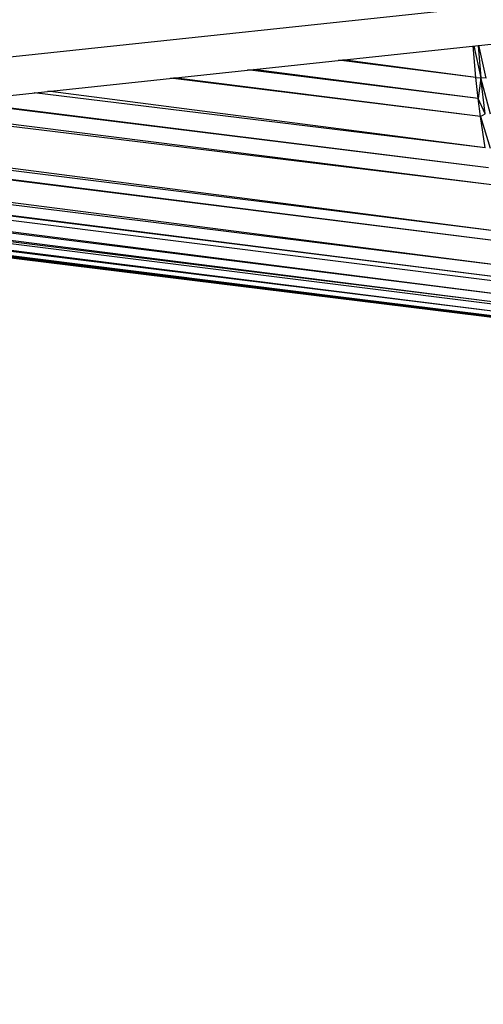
# Paper-space layout '_Dimétrica' of a CAD drawing. Header units: millimetres. Extents: x -198 to 1123, y -646 to 80.
# Tile 22 of 27: x 971 to 995, y -191 to -140. Entities that reach past the tile are written whole.
import ezdxf

# ---------------------------------------------------------------- set-up
doc = ezdxf.new("R2010")
doc.units = ezdxf.units.MM

psp = doc.layouts.new('_Dimétrica')

# ---------------------------------------------------------------- linework, layer by layer
at = {"color": 7, "linetype": 'Continuous', "lineweight": 25}
for p, q in [((1026.289, -136.484), (535.712, -188.918)), ((994.691, -143.439), (994.555, -141.822)), ((994.588, -141.819), (994.947, -143.465)), ((994.808, -141.795), (994.947, -143.465)), ((995.217, -143.478), (994.846, -141.791)), ((994.691, -143.439), (987.671, -142.558)), ((994.691, -143.439), (987.884, -142.535)), ((994.81, -144.508), (983.02, -143.055)), ((994.81, -144.508), (983.311, -143.024)), ((994.927, -145.439), (979.078, -143.476)), ((994.927, -145.439), (979.248, -143.458)), ((994.691, -143.439), (994.947, -143.465)), ((994.81, -144.508), (994.691, -143.439)), ((994.947, -143.465), (994.81, -144.508)), ((995.217, -143.478), (994.947, -143.465)), ((995.432, -145.312), (994.947, -143.465)), ((995.161, -145.305), (994.947, -143.465)), ((995.163, -147.035), (972.11, -144.221)), ((995.163, -147.035), (972.805, -144.147)), ((995.161, -145.305), (994.81, -144.508)), ((994.927, -145.439), (994.81, -144.508)), ((995.504, -148.939), (963.884, -145.1)), ((995.504, -148.939), (964.598, -145.024)), ((995.34, -148.07), (967.889, -144.672)), ((995.34, -148.07), (968.093, -144.65)), ((994.927, -145.439), (995.161, -145.305)), ((995.163, -147.035), (994.927, -145.439)), ((994.927, -145.439), (995.418, -147.057)), ((996.007, -151.333), (955.085, -146.041)), ((996.12, -151.844), (952.144, -146.355)), ((996.12, -151.844), (952.427, -146.325)), ((996.007, -151.333), (954.253, -146.13)), ((996.549, -153.144), (946.712, -146.936)), ((996.549, -153.144), (947.659, -146.834)), ((940.666, -147.582), (997.989, -154.79)), ((941.204, -147.524), (997.989, -154.79)), ((943.453, -147.284), (997.247, -154.049)), ((997.014, -153.808), (944.2, -147.204)), ((997.014, -153.808), (944.561, -147.166)), ((935.601, -148.123), (1000.133, -156.212)), ((936.443, -148.033), (999.451, -155.877)), ((936.911, -147.983), (999.451, -155.877)), ((938.158, -147.85), (998.779, -155.426)), ((938.202, -147.845), (998.779, -155.426)), ((938.582, -147.805), (998.597, -155.293)), ((939.204, -147.738), (998.597, -155.293)), ((1000.919, -156.396), (934.832, -148.206)), ((1000.251, -156.253), (934.976, -148.19)), ((1000.133, -156.212), (935.04, -148.183)), ((935.391, -148.146), (1000.133, -156.212)), ((935.46, -148.138), (1000.133, -156.212))]:
    psp.add_line(p, q, dxfattribs=at)
at = {"color": 7, "linetype": 'Continuous', "lineweight": 25, "flags": 128}
psp.add_lwpolyline([(535.712, -190.865), (775.933, -165.189), (1024.992, -138.569)], dxfattribs=at)

doc.saveas('drawing.dxf')
